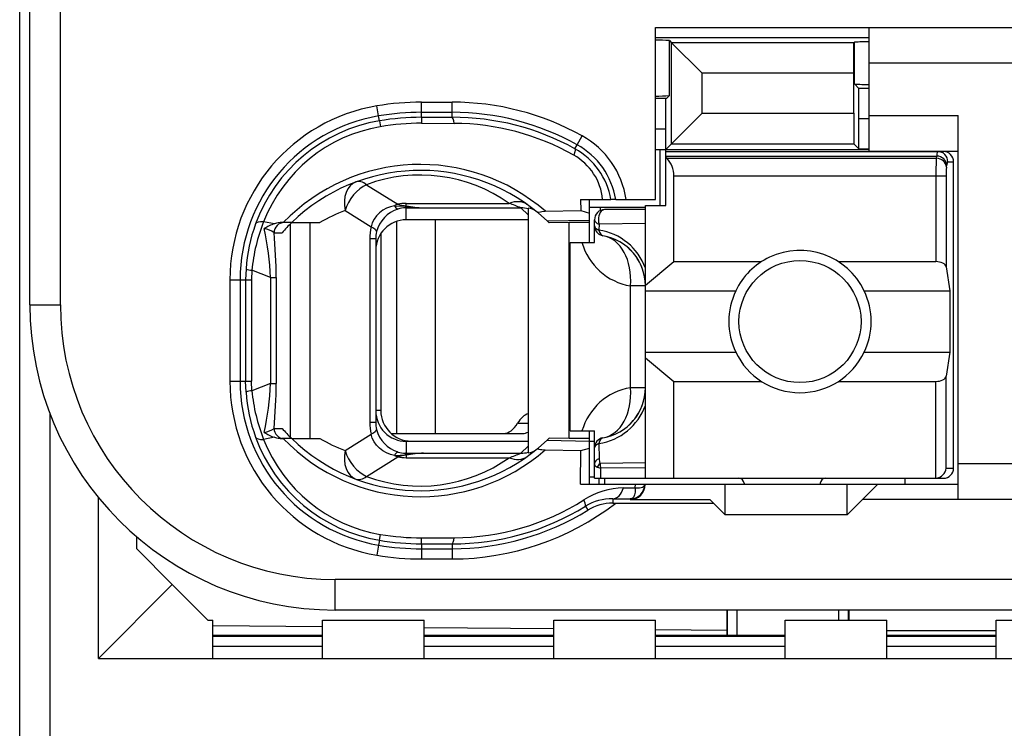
# Model space of a CAD drawing. Extents: x 0 to 183, y 0 to 174.
# Tile 20 of 31: x 0.5 to 10.18, y 101.5 to 108.46. Entities that reach past the tile are written whole.
import ezdxf

# ---------------------------------------------------------------- set-up
doc = ezdxf.new("R2010")
doc.units = 0
doc.header["$LTSCALE"] = 11.336579
doc.header["$MEASUREMENT"] = 0
doc.layers.get('0').update_dxf_attribs({"linetype": 'CONTINUOUS'})

msp = doc.modelspace()

# ---------------------------------------------------------------- linework, layer by layer
at = {"color": 7, "linetype": 'CONTINUOUS'}
for p, q in [((0.5023, 18.2086), (0.5023, 138.6073)), ((0.6022, 105.6587), (0.6022, 122.4587)), ((0.9022, 105.6587), (0.9022, 111.1674)), ((6.7524, 106.6936), (6.7524, 108.3838)), ((6.7524, 108.3838), (11.8022, 108.3838)), ((8.8521, 107.1687), (8.8521, 108.3838)), ((6.7524, 108.2839), (8.8521, 108.2839)), ((6.8888, 107.7137), (6.8888, 108.2539)), ((6.8888, 108.2539), (6.9095, 108.2329)), ((6.9095, 107.241), (6.9095, 108.2329)), ((6.9095, 108.2329), (7.2099, 107.9328)), ((8.7033, 108.2329), (6.9095, 108.2329)), ((8.703, 107.9328), (8.7033, 108.2329)), ((8.7051, 108.235), (8.7033, 108.2329)), ((8.7071, 108.237), (8.7051, 108.235)), ((8.7071, 107.8288), (8.7071, 108.237)), ((11.8022, 108.0338), (8.8521, 108.0338)), ((7.2099, 107.5414), (7.2099, 107.9328)), ((8.703, 107.9328), (7.2099, 107.9328)), ((8.703, 107.5414), (8.703, 107.9328)), ((8.7508, 107.785), (8.7071, 107.8288)), ((8.7522, 107.485), (8.7508, 107.785)), ((8.8521, 107.785), (8.7508, 107.785)), ((4.4524, 107.5004), (4.4524, 107.6493)), ((4.4524, 107.6493), (4.7521, 107.6493)), ((4.7521, 107.5008), (4.7521, 107.6493)), ((6.8588, 107.6837), (6.7524, 107.6837)), ((6.8523, 107.3837), (6.8536, 107.6834)), ((6.8588, 107.6837), (6.8888, 107.7137)), ((4.03, 107.5139), (4.0135, 107.6124)), ((4.4524, 107.5494), (4.7521, 107.5494)), ((6.8523, 107.1839), (7.2099, 107.5414)), ((7.2099, 107.5414), (8.703, 107.5414)), ((8.703, 107.5414), (8.7033, 107.241)), ((4.0383, 107.4657), (4.03, 107.5139)), ((4.0383, 107.4653), (4.0473, 107.4078)), ((4.4524, 107.5004), (4.7521, 107.5008)), ((4.4524, 107.5001), (4.4531, 107.4419)), ((4.4531, 107.4419), (4.7728, 107.4409)), ((8.7522, 107.1921), (8.7522, 107.485)), ((8.8521, 107.485), (8.7522, 107.485)), ((8.8521, 107.5187), (9.7272, 107.5187)), ((9.7272, 103.7436), (9.7272, 107.5187)), ((6.8523, 107.3837), (6.7524, 107.3837)), ((6.8523, 106.6337), (6.8523, 107.3837)), ((5.9813, 107.2311), (6.0299, 107.3186)), ((6.9095, 107.241), (8.7033, 107.241)), ((8.7522, 107.1921), (8.7033, 107.241)), ((5.9596, 107.1914), (5.9813, 107.2311)), ((6.7524, 107.1839), (8.8521, 107.1839)), ((6.7971, 106.6337), (6.7971, 107.1839)), ((6.8523, 107.1639), (9.5822, 107.1639)), ((8.7522, 107.1921), (8.8521, 107.1921)), ((8.8521, 107.1687), (9.7272, 107.1687)), ((6.8523, 107.1194), (9.5164, 107.1194)), ((6.8623, 107.0974), (6.8523, 107.1056)), ((6.8623, 107.0974), (9.5129, 107.0974)), ((9.5129, 107.0974), (9.5164, 107.1194)), ((9.6259, 107.0636), (9.6824, 107.0636)), ((9.6824, 104.0536), (9.6824, 107.0636)), ((9.6125, 107.0106), (9.6159, 107.0329)), ((6.9322, 106.0825), (6.9322, 106.9241)), ((6.9322, 106.9241), (9.608, 106.9241)), ((9.5084, 106.9241), (9.5084, 106.0825)), ((9.608, 106.9241), (9.608, 106.0297)), ((3.9122, 106.8383), (4.2178, 106.6475)), ((6.0161, 106.6936), (6.0172, 106.5844)), ((6.0161, 106.6936), (6.3141, 106.6936)), ((6.1023, 106.2688), (6.1023, 106.6936)), ((6.3148, 106.6936), (6.3159, 106.6936)), ((6.362, 106.6936), (6.3162, 106.6936)), ((6.3624, 106.6936), (6.7524, 106.6936)), ((3.7, 106.5837), (3.9573, 106.4232)), ((4.0376, 106.5617), (4.009, 106.5324)), ((4.0707, 106.5868), (4.0376, 106.5617)), ((4.1072, 106.6068), (4.0707, 106.5868)), ((4.1461, 106.6216), (4.1072, 106.6068)), ((4.1871, 106.6313), (4.1461, 106.6216)), ((4.1871, 106.6313), (4.2933, 106.6268)), ((4.2933, 106.6268), (4.3022, 106.6302)), ((4.2933, 106.6268), (4.2933, 106.6113)), ((4.3074, 106.6247), (4.2933, 106.6268)), ((4.3022, 106.6113), (4.2933, 106.6113)), ((4.3022, 106.6302), (4.3022, 106.6543)), ((4.3022, 106.6543), (5.3144, 106.6543)), ((4.3022, 106.4938), (4.3022, 106.6113)), ((4.3022, 106.6113), (4.472, 106.6099)), ((4.3074, 106.6247), (4.3026, 106.6116)), ((4.472, 106.6099), (5.4277, 106.6099)), ((5.5021, 106.541), (5.4277, 106.6099)), ((5.5021, 106.6078), (5.5021, 104.2018)), ((5.6692, 106.5765), (6.0172, 106.5844)), ((6.0172, 106.5844), (6.1023, 106.5596)), ((6.1016, 106.6189), (6.6525, 106.6189)), ((6.2066, 106.6189), (6.2066, 106.5827)), ((6.6525, 106.5937), (6.2521, 106.5937)), ((6.6525, 103.9537), (6.6525, 106.6337)), ((6.6525, 106.6337), (6.8523, 106.6337)), ((3.0065, 106.4538), (2.9004, 106.4742)), ((3.176, 106.4662), (3.083, 106.4662)), ((3.1764, 106.4662), (3.454, 106.4662)), ((3.3583, 104.3437), (3.3583, 106.4662)), ((3.9859, 106.4986), (3.9684, 106.4618)), ((4.009, 106.5324), (3.9859, 106.4986)), ((4.2057, 106.4776), (4.2057, 104.3937)), ((5.5021, 106.4938), (4.3022, 106.4938)), ((4.5875, 106.4938), (4.5875, 104.3937)), ((5.601, 106.5575), (5.6858, 106.4817)), ((5.6858, 106.4817), (6.1023, 106.491)), ((5.6858, 106.4817), (5.7023, 106.4662)), ((5.7026, 106.4659), (5.7068, 106.4618)), ((5.9021, 106.4662), (5.7068, 106.4618)), ((5.9021, 104.3437), (5.9021, 106.4662)), ((6.1023, 106.4662), (5.9021, 106.4662)), ((6.1522, 106.2688), (6.1522, 106.4938)), ((3.1639, 104.3558), (3.1639, 106.4542)), ((3.9684, 106.4618), (3.9573, 106.4232)), ((6.197, 106.4493), (6.1963, 106.3922)), ((6.6525, 106.4555), (6.197, 106.4493)), ((3.0027, 106.3663), (3.0809, 106.3663)), ((3.9436, 106.3078), (3.9436, 104.5022)), ((4.0021, 106.3078), (3.9436, 106.3078)), ((4.0021, 106.3078), (4.0021, 104.5022)), ((4.0521, 106.3591), (4.0521, 104.6186)), ((5.9124, 104.4188), (5.9124, 106.2688)), ((5.9124, 106.2688), (6.1522, 106.2688)), ((6.6525, 105.8513), (6.9322, 106.0825)), ((6.9322, 106.0825), (7.7941, 106.0825)), ((8.5504, 106.0825), (9.5084, 106.0825)), ((2.7271, 106.0101), (2.7233, 105.9037)), ((2.785, 105.9967), (2.7819, 105.9037)), ((2.9679, 105.9247), (2.785, 105.9967)), ((9.608, 106.0297), (9.6438, 105.7937)), ((2.569, 105.9037), (2.569, 104.9063)), ((2.569, 105.9037), (2.7819, 105.9037)), ((2.6692, 105.9037), (2.6692, 104.9063)), ((2.7233, 105.9037), (2.7233, 104.9063)), ((2.7819, 105.9037), (2.7819, 104.9063)), ((2.9679, 105.9247), (2.9679, 104.8853)), ((2.9679, 105.9247), (3.0234, 105.9247)), ((3.0234, 105.9247), (3.0234, 104.8853)), ((6.5057, 104.8436), (6.5057, 105.8437)), ((6.6525, 105.8437), (6.5057, 105.8437)), ((6.6525, 105.7937), (7.5403, 105.7937)), ((8.8043, 105.7937), (9.6438, 105.7937)), ((9.6438, 105.7937), (9.6438, 105.1936)), ((0.6022, 105.6587), (0.9022, 105.6587)), ((6.6525, 105.1936), (7.5403, 105.1936)), ((6.6525, 105.1361), (6.9322, 104.9049)), ((8.8043, 105.1936), (9.6438, 105.1936)), ((9.6438, 105.1936), (9.608, 104.9576)), ((9.608, 104.0536), (9.608, 104.9576)), ((2.569, 104.9063), (2.7819, 104.9063)), ((2.7271, 104.7999), (2.7233, 104.9063)), ((2.785, 104.8133), (2.7819, 104.9063)), ((2.9679, 104.8853), (2.785, 104.8133)), ((2.9679, 104.8853), (3.0234, 104.8853)), ((6.6525, 104.8436), (6.5057, 104.8436)), ((6.9322, 103.9537), (6.9322, 104.9049)), ((6.9322, 104.9049), (7.7941, 104.9049)), ((8.5504, 104.9049), (9.5084, 104.9049)), ((9.5084, 103.9537), (9.5084, 104.9049)), ((0.8023, 98.7358), (0.8023, 104.5818)), ((4.0521, 104.6186), (4.0021, 104.6186)), ((3.0027, 104.4436), (3.0809, 104.4436)), ((4.0021, 104.5022), (3.9436, 104.5022)), ((5.3964, 104.4936), (5.5021, 104.4936)), ((3.0065, 104.3558), (2.9004, 104.3358)), ((3.176, 104.3437), (3.083, 104.3437)), ((3.1764, 104.3437), (3.454, 104.3437)), ((3.7, 104.2259), (3.9573, 104.3868)), ((3.9684, 104.3482), (3.9573, 104.3868)), ((3.9859, 104.3113), (3.9684, 104.3482)), ((4.1537, 104.3937), (5.448, 104.3937)), ((5.6858, 104.3279), (5.7023, 104.3437)), ((5.7026, 104.3441), (5.7064, 104.3475)), ((5.9021, 104.3437), (5.7068, 104.3478)), ((6.1023, 104.3437), (5.9021, 104.3437)), ((5.9124, 104.4188), (6.1522, 104.4188)), ((6.1023, 103.8938), (6.1023, 104.4188)), ((6.1522, 103.9537), (6.1522, 104.4188)), ((4.009, 104.2776), (3.9859, 104.3113)), ((4.0376, 104.2483), (4.009, 104.2776)), ((4.0707, 104.2231), (4.0376, 104.2483)), ((4.3022, 104.3162), (4.3022, 104.1987)), ((5.5021, 104.3162), (4.3022, 104.3162)), ((4.3522, 104.3186), (5.5021, 104.3186)), ((5.5021, 104.269), (5.4277, 104.2001)), ((5.601, 104.2524), (5.6858, 104.3279)), ((5.6858, 104.3279), (6.1023, 104.3189)), ((6.0172, 104.2255), (6.1023, 104.2503)), ((6.1023, 104.3186), (6.1522, 104.3186)), ((6.1963, 104.2951), (6.1987, 104.1453)), ((3.9122, 103.9716), (4.2178, 104.1625)), ((4.1072, 104.2032), (4.0707, 104.2231)), ((4.1461, 104.1884), (4.1072, 104.2032)), ((4.1871, 104.1787), (4.1461, 104.1884)), ((4.1871, 104.1787), (4.2933, 104.1832)), ((4.2933, 104.1832), (4.2933, 104.1987)), ((4.3022, 104.1987), (4.2933, 104.1987)), ((4.3074, 104.1852), (4.2933, 104.1832)), ((4.2933, 104.1832), (4.3022, 104.1797)), ((4.3022, 104.1987), (4.472, 104.2001)), ((4.3022, 104.1797), (4.3022, 104.1556)), ((4.3022, 104.1556), (5.3144, 104.1556)), ((4.3074, 104.1852), (4.3026, 104.1983)), ((4.472, 104.2001), (5.4277, 104.2001)), ((5.6692, 104.2335), (6.0172, 104.2255)), ((6.0141, 103.8938), (6.0172, 104.2255)), ((6.1784, 104.0629), (6.2142, 104.0512)), ((6.6525, 104.105), (6.2077, 104.0998)), ((6.6525, 104.0554), (6.2142, 104.0512)), ((6.2156, 103.9537), (6.2142, 104.0512)), ((9.608, 104.0536), (9.6824, 104.0536)), ((11.8022, 104.0936), (9.7272, 104.0936)), ((6.1023, 103.9685), (6.1522, 103.9685)), ((6.1526, 103.9537), (9.5822, 103.9537)), ((6.1974, 103.8938), (6.1974, 103.9537)), ((6.2521, 103.9537), (6.2521, 103.8938)), ((9.2022, 103.9537), (9.2022, 103.8938)), ((6.0141, 103.8938), (9.7272, 103.8938)), ((6.4382, 103.8579), (6.5532, 103.8597)), ((6.5532, 103.8597), (6.5539, 103.8938)), ((6.5532, 103.8597), (6.5536, 103.837)), ((6.5532, 103.8597), (6.5939, 103.8597)), ((6.5939, 103.8597), (6.6104, 103.8624)), ((6.6104, 103.8624), (6.6238, 103.8666)), ((6.6238, 103.8666), (6.6345, 103.8724)), ((6.6345, 103.8724), (6.6418, 103.88)), ((6.6418, 103.88), (6.6459, 103.8934)), ((7.4372, 103.5937), (7.4372, 103.8938)), ((7.6222, 103.9038), (7.6222, 103.8938)), ((8.3722, 103.9038), (8.3722, 103.8938)), ((8.6372, 103.5937), (8.6372, 103.8938)), ((8.9373, 103.8938), (8.7874, 103.7436)), ((1.2774, 102.1836), (1.2774, 103.7629)), ((6.5267, 103.7584), (6.5112, 103.7512)), ((6.5384, 103.7718), (6.5267, 103.7584)), ((6.547, 103.7915), (6.5384, 103.7718)), ((6.5522, 103.8159), (6.547, 103.7915)), ((6.5536, 103.837), (6.5522, 103.8159)), ((6.063, 103.6788), (6.0868, 103.6406)), ((6.3327, 103.7522), (6.3327, 103.7088)), ((6.3327, 103.7522), (6.5022, 103.7501)), ((6.3327, 103.7088), (7.3222, 103.7088)), ((6.5112, 103.7512), (6.5022, 103.7501)), ((6.5022, 103.7501), (6.5022, 103.7436)), ((6.5022, 103.7436), (7.2874, 103.7436)), ((7.3222, 103.7088), (7.2874, 103.7436)), ((7.3222, 103.7088), (7.4372, 103.5937)), ((8.6372, 103.5937), (8.7874, 103.7436)), ((11.8022, 103.7436), (8.7874, 103.7436)), ((8.6372, 103.5937), (7.4372, 103.5937)), ((1.6523, 103.2589), (1.6523, 103.3787)), ((4.0383, 103.3446), (4.0473, 103.4022)), ((4.4524, 103.3098), (4.4531, 103.3681)), ((4.4531, 103.3681), (4.7728, 103.3691)), ((4.03, 103.2961), (4.0135, 103.1975)), ((4.0383, 103.3443), (4.03, 103.2961)), ((4.4524, 103.3095), (4.4524, 103.1607)), ((4.4524, 103.3095), (4.7521, 103.3092)), ((4.7521, 103.3092), (4.7521, 103.1607)), ((2.0023, 102.9088), (1.6523, 103.2589)), ((4.4524, 103.2606), (4.7521, 103.2606)), ((4.4524, 103.1607), (4.7521, 103.1607)), ((2.0023, 102.9088), (1.2774, 102.1836)), ((2.3523, 102.5588), (2.0023, 102.9088)), ((3.6022, 102.6587), (3.6022, 102.9588)), ((11.9024, 102.9588), (3.6022, 102.9588)), ((11.6023, 102.6587), (3.6022, 102.6587)), ((7.4524, 102.6587), (7.4524, 102.4086)), ((7.46, 102.4086), (7.46, 102.6587)), ((7.5523, 102.6587), (7.5523, 102.4086)), ((8.5524, 102.6587), (8.5524, 102.5588)), ((8.6448, 102.6587), (8.6448, 102.5588)), ((8.6523, 102.6587), (8.6523, 102.5588)), ((2.3523, 102.5588), (2.4022, 102.5588)), ((2.4022, 102.1836), (2.4022, 102.5588)), ((3.4775, 102.4934), (2.4022, 102.5026)), ((3.4775, 102.1836), (3.4775, 102.5588)), ((3.4775, 102.5588), (4.4772, 102.5588)), ((4.4772, 102.1836), (4.4772, 102.5588)), ((5.7522, 102.1836), (5.7522, 102.5588)), ((5.7522, 102.5588), (6.7524, 102.5588)), ((6.7524, 102.1836), (6.7524, 102.5588)), ((8.0274, 102.1836), (8.0274, 102.5588)), ((8.0274, 102.5588), (9.0271, 102.5588)), ((9.0271, 102.1836), (9.0271, 102.5588)), ((10.1024, 102.1836), (10.1024, 102.5588)), ((10.1024, 102.5588), (10.8524, 102.5588)), ((3.4775, 102.4086), (2.4022, 102.4086)), ((3.4775, 102.3997), (2.4022, 102.3997)), ((5.7522, 102.4734), (4.4772, 102.4848)), ((5.7522, 102.4086), (4.4772, 102.4086)), ((5.7522, 102.3997), (4.4772, 102.3997)), ((7.4524, 102.4585), (6.7524, 102.4648)), ((8.0274, 102.4086), (6.7524, 102.4086)), ((8.0274, 102.3997), (6.7524, 102.3997)), ((9.0271, 102.4585), (10.1024, 102.4585)), ((10.1024, 102.4086), (9.0271, 102.4086)), ((10.1024, 102.3997), (9.0271, 102.3997)), ((3.4775, 102.3011), (2.4022, 102.3011)), ((5.7522, 102.3011), (4.4772, 102.3011)), ((8.0274, 102.3011), (6.7524, 102.3011)), ((10.1024, 102.3011), (9.0271, 102.3011)), ((1.2774, 102.1836), (11.2272, 102.1836))]:
    msp.add_line(p, q, dxfattribs=at)
for centre, radius, start, end in [((6.7653, 106.2566), 2.0011, 86.46092, 90.36913), ((8.841, 106.3983), 1.8439, 89.65366, 94.16372), ((4.4529, 105.012), 2.6373, 90.0103, 99.59089), ((4.7528, 105.0179), 2.6313, 60.96376, 90.01315), ((6.7654, 109.6882), 1.9787, 269.6235, 273.57606), ((4.302, 105.9036), 1.733, 99.58219, 179.9979), ((4.4509, 105.0357), 2.5136, 89.96625, 99.63945), ((4.7524, 105.0181), 2.5313, 60.95655, 90.00676), ((4.3021, 105.9039), 1.6328, 99.58952, 180.0078), ((4.2998, 105.9135), 1.574, 99.56408, 159.98978), ((4.453, 105.0106), 2.4898, 90.0136, 99.58803), ((4.4525, 105.0175), 2.4244, 89.9867, 99.62302), ((4.7584, 105.0139), 2.4869, 61.1166, 90.14389), ((4.7575, 105.0124), 2.4286, 60.62778, 89.63782), ((4.2971, 105.9296), 1.4991, 99.59297, 158.70003), ((5.613, 106.5666), 0.8598, 8.49231, 60.99288), ((5.6174, 106.5719), 0.7076, 9.90481, 61.11137), ((5.6138, 106.5672), 0.7588, 9.59032, 61.02951), ((9.5823, 107.0637), 0.1001, 359.94084, 90.07933), ((5.6761, 106.6412), 0.5585, 5.38058, 60.79704), ((6.7045, 106.9352), 0.2272, 357.20296, 45.80106), ((12.4148, 106.9416), 2.9064, 176.92669, 180.3449), ((4.4395, 105.1658), 1.8714, 48.91947, 135.98233), ((4.4394, 105.1659), 1.8128, 50.14784, 134.16488), ((10.2129, 106.9386), 0.6047, 173.162, 181.37447), ((4.4393, 105.4199), 1.5132, 54.6671, 110.38295), ((4.2234, 105.1715), 1.506, 110.33456, 120.71965), ((4.3152, 106.2972), 0.3154, 107.40075, 165.34208), ((4.5218, 107.7454), 1.1366, 258.86194, 267.49194), ((4.5298, 108.1741), 1.5653, 261.83126, 267.88614), ((4.7568, 105.0659), 1.6835, 66.51471, 70.65936), ((5.4314, 106.3268), 0.2831, 75.52729, 90.73789), ((6.2522, 106.4937), 0.1, 90.04068, 179.95932), ((4.4795, 105.8399), 1.7018, 158.11593, 174.71369), ((3.0864, 106.2032), 0.263, 90.75345, 107.69471), ((4.3029, 106.1933), 0.3005, 90.13956, 180.12284), ((4.3299, 105.9012), 1.6065, 159.94326, 176.11217), ((0.0532, 105.7986), 2.9174, 2.47649, 12.02998), ((4.2905, 106.3082), 0.2884, 166.2574, 180.07787), ((6.1118, 105.8235), 0.5746, 19.7886, 81.54288), ((-1.9512, 105.9131), 4.9746, 0.13262, 5.22694), ((6.1522, 105.8434), 0.5003, 0.03019, 80.3995), ((6.6054, 106.4346), 0.5992, 196.05647, 260.41821), ((6.1446, 105.8397), 0.5086, 20.24274, 39.99154), ((8.174, 105.4937), 0.7012, 154.66472, 205.33528), ((8.1732, 105.4937), 0.6987, 334.56855, 25.43145), ((3.6023, 105.6588), 3.0001, 180.00237, 269.99768), ((3.6023, 105.6588), 2.7, 180.0024, 269.9976), ((8.1723, 105.4941), 0.6998, 205.42993, 334.57007), ((4.3026, 104.9065), 1.7336, 180.00838, 260.39996), ((4.302, 104.906), 1.6328, 179.99138, 260.4113), ((0.058, 105.0108), 2.9126, 347.96216, 357.53137), ((-1.9512, 104.8968), 4.9746, 354.77306, 359.86738), ((6.6054, 104.2526), 0.5994, 99.57938, 163.89868), ((6.1521, 104.8439), 0.5003, 279.60607, 359.96423), ((4.3299, 104.9088), 1.6065, 183.8876, 200.05697), ((4.4796, 104.9701), 1.7019, 185.28814, 201.88418), ((6.1119, 104.8638), 0.5745, 278.45335, 340.20986), ((6.1448, 104.8478), 0.5083, 320.00735, 339.77), ((4.3027, 104.6164), 0.3002, 179.8299, 269.9077), ((4.3522, 104.6187), 0.3001, 180.00697, 269.99303), ((4.3637, 105.5735), 1.7094, 221.37371, 225.98889), ((4.2956, 104.5021), 0.2935, 179.97392, 193.62184), ((4.3152, 104.5127), 0.3154, 194.65757, 252.60038), ((4.2998, 104.8964), 1.5739, 200.00873, 260.43741), ((4.2972, 104.8804), 1.4992, 201.30095, 260.40393), ((3.0864, 104.6067), 0.263, 252.30741, 269.24879), ((4.4394, 105.6436), 1.8711, 224.00646, 311.09161), ((4.4393, 105.6436), 1.8124, 225.82417, 309.86297), ((4.2383, 105.6653), 1.5368, 239.31468, 249.49738), ((4.4393, 105.3901), 1.5132, 249.61705, 305.3329), ((4.5218, 103.0645), 1.1366, 92.50806, 101.13806), ((4.7568, 105.7441), 1.6835, 289.34064, 293.48529), ((9.4974, 104.0651), 0.1116, 275.69044, 354.10689), ((7.5722, 103.9037), 0.05, 0.05364, 89.94636), ((8.4222, 103.9037), 0.05, 90.05364, 179.94636), ((6.4533, 103.1043), 0.7541, 91.15104, 122.43314), ((6.5023, 103.8937), 0.1436, 269.96187, 0.0393), ((4.7526, 105.7935), 2.6328, 269.98982, 307.64435), ((4.7592, 105.7934), 2.4842, 269.83777, 301.65755), ((4.7578, 105.7968), 2.4277, 270.35447, 302.1275), ((6.322, 103.2591), 0.4932, 88.75659, 121.68009), ((6.3311, 103.2372), 0.4716, 89.80222, 121.20531), ((4.7521, 105.7946), 2.534, 270.00098, 301.78297), ((4.4527, 105.7965), 2.4284, 260.38991, 270.01026), ((4.4509, 105.7742), 2.5136, 260.36055, 270.03375), ((4.4499, 105.7623), 2.4527, 260.33897, 270.05857), ((4.4511, 105.801), 2.6404, 260.4604, 270.02909)]:
    msp.add_arc(centre, radius, start, end, dxfattribs=at)
for points in [[(8.7071, 107.8284), (8.7553, 107.8246), (8.8039, 107.8229), (8.8521, 107.8236)], [(4.7728, 107.4409), (4.7673, 107.4784), (4.76, 107.5001), (4.7521, 107.5008)], [(9.5253, 107.1639), (9.5194, 107.1497), (9.5164, 107.1346), (9.517, 107.1194)], [(9.6259, 107.0636), (9.6259, 107.1191), (9.5815, 107.1639), (9.5264, 107.1639)], [(9.6125, 107.0106), (9.6101, 107.0571), (9.5663, 107.0953), (9.5129, 107.0974)], [(9.6159, 107.0329), (9.6135, 107.0795), (9.5698, 107.1174), (9.5164, 107.1194)], [(9.6249, 107.064), (9.619, 107.0547), (9.6163, 107.044), (9.6166, 107.0329)], [(3.8075, 106.8652), (3.7196, 106.8325), (3.6752, 106.7167), (3.7, 106.5837)], [(3.9122, 106.8383), (3.8743, 106.8669), (3.8378, 106.8762), (3.8075, 106.8652)], [(3.9122, 106.8383), (3.8189, 106.7963), (3.7352, 106.6957), (3.7, 106.5837)], [(5.4877, 106.6447), (5.4425, 106.6767), (5.3798, 106.6802), (5.3144, 106.6543)], [(4.2178, 106.6475), (4.2075, 106.6426), (4.1971, 106.6374), (4.1871, 106.6313)], [(4.1878, 106.6316), (4.194, 106.6168), (4.2057, 106.6047), (4.2205, 106.5978)], [(4.2174, 106.6471), (4.2453, 106.6392), (4.2736, 106.6333), (4.3022, 106.6302)], [(4.3022, 106.6543), (4.274, 106.6543), (4.2457, 106.6519), (4.2178, 106.6475)], [(4.2933, 106.6113), (4.2685, 106.6102), (4.2443, 106.6061), (4.2209, 106.5985)], [(5.5803, 106.5744), (5.558, 106.5927), (5.5307, 106.6044), (5.5021, 106.6078)], [(2.9004, 106.4742), (2.857, 106.4772), (2.8281, 106.469), (2.8208, 106.4521)], [(3.1013, 106.4662), (3.0468, 106.4662), (3.0027, 106.4214), (3.0027, 106.3663)], [(3.176, 106.4659), (3.1429, 106.4339), (3.1112, 106.4004), (3.0809, 106.3663)], [(6.1522, 106.4938), (6.1522, 106.4759), (6.1691, 106.4594), (6.197, 106.4493)], [(3.0031, 106.3667), (2.9741, 106.3867), (2.9414, 106.3997), (2.9066, 106.4056)], [(3.0065, 106.4542), (2.9714, 106.4428), (2.9376, 106.427), (2.9069, 106.4063)], [(3.9573, 106.4232), (3.9481, 106.3853), (3.9436, 106.3467), (3.9436, 106.3078)], [(4.0104, 106.3767), (4.0121, 106.3891), (3.9932, 106.4056), (3.9573, 106.4232)], [(6.1522, 106.4352), (6.1522, 106.418), (6.1688, 106.4018), (6.1963, 106.3922)], [(6.1522, 106.4352), (6.1522, 106.4118), (6.1605, 106.3887), (6.176, 106.3708)], [(6.176, 106.3708), (6.1836, 106.3619), (6.1925, 106.3543), (6.2029, 106.3484)], [(6.1963, 106.3922), (6.2015, 106.3608), (6.2163, 106.3402), (6.2356, 106.3367)], [(6.2029, 106.3484), (6.2129, 106.3426), (6.2239, 106.3388), (6.2356, 106.3367)], [(6.5057, 105.8437), (6.527, 106.0952), (6.4109, 106.3071), (6.2356, 106.3367)], [(6.5343, 106.1665), (6.4964, 106.2113), (6.4509, 106.2489), (6.3999, 106.2781)], [(9.608, 106.0297), (9.6035, 106.0594), (9.5605, 106.0825), (9.5084, 106.0825)], [(2.7268, 106.0091), (2.7454, 106.0022), (2.765, 105.998), (2.785, 105.9974)], [(9.5084, 104.9049), (9.5605, 104.9049), (9.6035, 104.928), (9.608, 104.9576)], [(6.2356, 104.3506), (6.4109, 104.3802), (6.527, 104.5921), (6.5057, 104.8436)], [(2.785, 104.8126), (2.765, 104.8119), (2.7454, 104.8078), (2.7268, 104.8009)], [(5.5025, 104.588), (5.4615, 104.5752), (5.4239, 104.5422), (5.3964, 104.4936)], [(2.9066, 104.404), (2.9414, 104.4099), (2.9741, 104.4233), (3.0031, 104.4429)], [(3.0027, 104.4436), (3.0027, 104.3885), (3.0468, 104.3437), (3.1013, 104.3437)], [(3.9436, 104.5022), (3.9436, 104.4633), (3.9481, 104.4247), (3.9573, 104.3868)], [(3.9573, 104.3868), (3.9932, 104.4044), (4.0121, 104.4209), (4.0104, 104.4329)], [(5.2565, 104.3937), (5.3099, 104.3954), (5.3605, 104.4316), (5.3964, 104.4936)], [(6.3999, 104.4095), (6.4509, 104.4384), (6.4964, 104.4764), (6.5343, 104.5208)], [(2.8208, 104.3578), (2.8281, 104.341), (2.857, 104.3327), (2.9004, 104.3358)], [(2.9069, 104.4033), (2.9376, 104.383), (2.9714, 104.3671), (3.0065, 104.3558)], [(5.448, 104.3937), (5.4663, 104.3943), (5.4845, 104.3988), (5.5018, 104.4075)], [(6.2356, 104.3506), (6.1874, 104.3427), (6.1522, 104.301), (6.1522, 104.2521)], [(6.2356, 104.3506), (6.2163, 104.3475), (6.2015, 104.3265), (6.1963, 104.2951)], [(6.1963, 104.2951), (6.1688, 104.2855), (6.1522, 104.2693), (6.1522, 104.2521)], [(3.7, 104.2259), (3.6752, 104.0932), (3.7196, 103.9775), (3.8075, 103.9448)], [(3.7, 104.2259), (3.7352, 104.1143), (3.8189, 104.0137), (3.9122, 103.9716)], [(4.1871, 104.1787), (4.1971, 104.1725), (4.2075, 104.167), (4.2178, 104.1625)], [(4.2205, 104.2121), (4.2057, 104.2052), (4.194, 104.1932), (4.1878, 104.1783)], [(4.3022, 104.1797), (4.2736, 104.1766), (4.2453, 104.1708), (4.2174, 104.1628)], [(4.2178, 104.1625), (4.2457, 104.158), (4.274, 104.1556), (4.3022, 104.1556)], [(4.2209, 104.2114), (4.2443, 104.2038), (4.2685, 104.1997), (4.2933, 104.1987)], [(4.472, 104.2001), (4.4169, 104.198), (4.3622, 104.1928), (4.3074, 104.1852)], [(5.3144, 104.1556), (5.3798, 104.1294), (5.4425, 104.1332), (5.4877, 104.1652)], [(5.4277, 104.2001), (5.4529, 104.1997), (5.478, 104.2028), (5.5021, 104.2087)], [(5.5021, 104.2021), (5.5307, 104.2056), (5.558, 104.2173), (5.5803, 104.2352)], [(6.1987, 104.1453), (6.1698, 104.1353), (6.1522, 104.118), (6.1522, 104.0995)], [(6.1987, 104.1449), (6.1977, 104.1294), (6.2008, 104.1139), (6.2077, 104.0998)], [(6.1522, 104.0991), (6.1515, 104.0826), (6.1622, 104.0674), (6.1784, 104.0629)], [(6.2077, 104.0998), (6.1956, 104.0898), (6.1856, 104.0771), (6.1784, 104.0629)], [(6.2077, 104.0998), (6.2084, 104.0836), (6.2105, 104.0674), (6.2142, 104.0512)], [(9.5822, 103.9537), (9.6376, 103.9537), (9.6824, 103.9985), (9.6824, 104.0536)], [(3.8075, 103.9448), (3.8378, 103.9338), (3.8743, 103.9431), (3.9122, 103.9716)], [(6.3327, 103.7522), (6.3765, 103.7532), (6.4168, 103.7939), (6.4382, 103.8579)], [(4.7521, 103.3092), (4.76, 103.3098), (4.7673, 103.3316), (4.7728, 103.3691)]]:
    msp.add_open_spline(points, degree=3, dxfattribs=at)
for points, knots in [([(5.9596, 107.1914), (5.9607, 107.1901), (5.9624, 107.1856), (5.9624, 107.1856), (5.9624, 107.1856), (5.9624, 107.179), (5.9624, 107.179), (5.9624, 107.179), (5.959, 107.1601), (5.959, 107.1601), (5.959, 107.1601), (5.9486, 107.1287), (5.9486, 107.1287)], [0, 0, 0, 0, 1, 1, 1, 2, 2, 2, 3, 3, 3, 4, 4, 4, 4]), ([(5.601, 106.5575), (5.601, 106.5575), (5.5982, 106.561), (5.5982, 106.561), (5.5979, 106.5624), (5.5982, 106.5641), (5.5982, 106.5641), (5.599, 106.5651), (5.601, 106.5669), (5.601, 106.5669), (5.601, 106.5669), (5.6062, 106.5693), (5.6062, 106.5693), (5.6062, 106.5693), (5.6217, 106.5727), (5.6217, 106.5727), (5.6217, 106.5727), (5.6361, 106.5744), (5.6361, 106.5744), (5.6361, 106.5744), (5.6692, 106.5765), (5.6692, 106.5765)], [0, 0, 0, 0, 1, 1, 1, 2, 2, 2, 3, 3, 3, 4, 4, 4, 5, 5, 5, 6, 6, 6, 7, 7, 7, 7]), ([(6.2521, 106.5937), (6.2184, 106.5937), (6.1908, 106.5489), (6.1908, 106.4938), (6.1908, 106.4783), (6.1929, 106.4631), (6.197, 106.4493)], [0, 0, 0, 0, 1, 1, 1, 2, 2, 2, 2]), ([(8.8043, 105.7937), (8.6386, 106.1427), (8.2214, 106.2912), (7.8724, 106.1259), (7.7266, 106.0566), (7.6095, 105.9392), (7.5403, 105.7937)], [0, 0, 0, 0, 1, 1, 1, 2, 2, 2, 2]), ([(8.7722, 105.4937), (8.7722, 105.8251), (8.5035, 106.0938), (8.1724, 106.0938), (7.841, 106.0938), (7.5723, 105.8251), (7.5723, 105.4937), (7.5723, 105.1623), (7.841, 104.8936), (8.1724, 104.8936), (8.5035, 104.8936), (8.7722, 105.1623), (8.7722, 105.4937), (8.7722, 105.4937), (8.7722, 105.4937), (8.7722, 105.4937)], [0, 0, 0, 0, 1, 1, 1, 2, 2, 2, 3, 3, 3, 4, 4, 4, 5, 5, 5, 5]), ([(5.601, 104.2524), (5.601, 104.2524), (5.5982, 104.249), (5.5982, 104.249), (5.5979, 104.2473), (5.5982, 104.2459), (5.5982, 104.2459), (5.599, 104.2448), (5.601, 104.2431), (5.601, 104.2431), (5.601, 104.2431), (5.6062, 104.2407), (5.6062, 104.2407), (5.6062, 104.2407), (5.6217, 104.2372), (5.6217, 104.2372), (5.6217, 104.2372), (5.6361, 104.2352), (5.6361, 104.2352), (5.6361, 104.2352), (5.6692, 104.2335), (5.6692, 104.2335)], [0, 0, 0, 0, 1, 1, 1, 2, 2, 2, 3, 3, 3, 4, 4, 4, 5, 5, 5, 6, 6, 6, 7, 7, 7, 7]), ([(6.5022, 103.7436), (6.5836, 103.7436), (6.6497, 103.8097), (6.6497, 103.891), (6.6497, 103.8921), (6.6497, 103.8928), (6.6497, 103.8938)], [0, 0, 0, 0, 1, 1, 1, 2, 2, 2, 2]), ([(6.063, 103.6788), (6.064, 103.6802), (6.0654, 103.6847), (6.0654, 103.6847), (6.0654, 103.6847), (6.0651, 103.6916), (6.0651, 103.6916), (6.0651, 103.6916), (6.0606, 103.7102), (6.0606, 103.7102), (6.0606, 103.7102), (6.0489, 103.7408), (6.0489, 103.7408)], [0, 0, 0, 0, 1, 1, 1, 2, 2, 2, 3, 3, 3, 4, 4, 4, 4])]:
    msp.add_open_spline(points, degree=3, knots=knots, dxfattribs=at)

doc.saveas('drawing.dxf')
